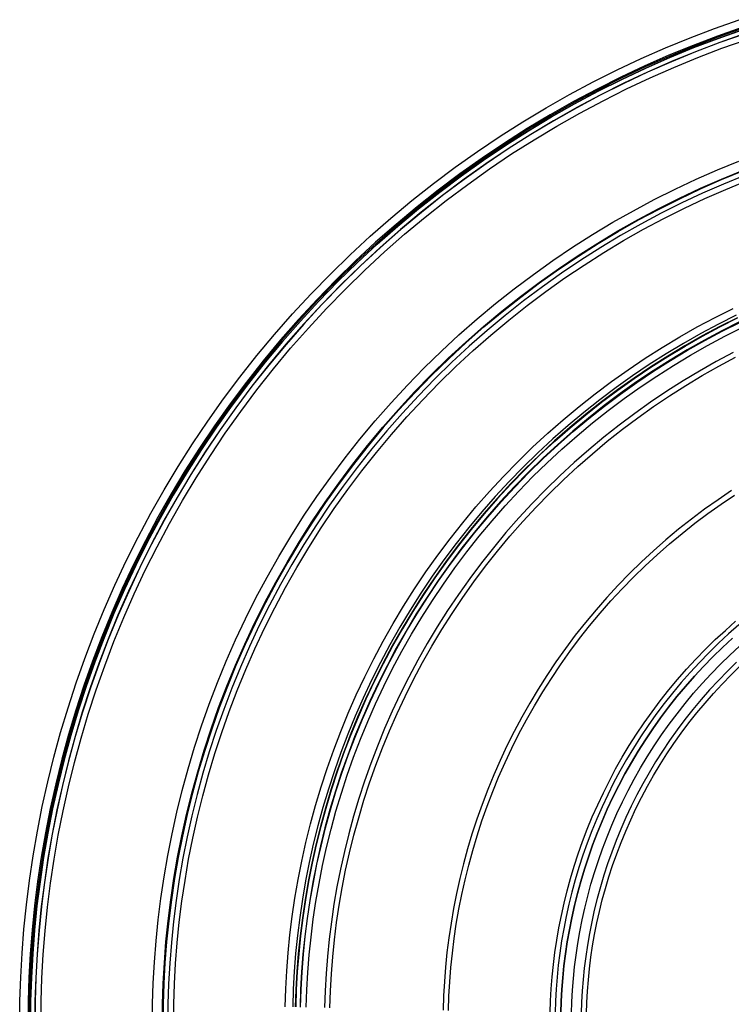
# Model space of a CAD drawing. Header units: millimetres. Extents: x 9981 to 10381, y 6395 to 6795.
# Tile 4 of 25: x 9981 to 10115, y 6599 to 6784. Entities that reach past the tile are written whole.
import ezdxf

# ---------------------------------------------------------------- set-up
doc = ezdxf.new("R2010")
doc.units = ezdxf.units.MM
doc.header["$MEASUREMENT"] = 0
for name, color, linetype in [('0 filanca', 1, 'Continuous'), ('0 filanca2', 6, 'Continuous'), ('0 riflettore', 140, 'Continuous')]:
    doc.layers.add(name, color=color, linetype=linetype)

msp = doc.modelspace()

# ---------------------------------------------------------------- linework, layer by layer
at = {"layer": '0 filanca', "lineweight": -3}
for points in [[(10116.87, 6782.87), (10112.27, 6781.24), (10107.68, 6779.49), (10103.11, 6777.61), (10098.56, 6775.61), (10094.05, 6773.49), (10089.58, 6771.25), (10085.14, 6768.88), (10080.75, 6766.4), (10076.41, 6763.79), (10072.13, 6761.07), (10067.9, 6758.23), (10063.74, 6755.28), (10059.65, 6752.21), (10055.64, 6749.04), (10051.7, 6745.75), (10047.84, 6742.37), (10044.07, 6738.88), (10040.39, 6735.29), (10036.81, 6731.61), (10033.32, 6727.84), (10029.93, 6723.99), (10026.65, 6720.05), (10023.48, 6716.03), (10020.41, 6711.94), (10017.46, 6707.78), (10014.62, 6703.56), (10011.89, 6699.28), (10009.29, 6694.94), (10006.8, 6690.55), (10004.44, 6686.11), (10002.19, 6681.64), (10000.07, 6677.12), (9998.08, 6672.58), (9996.2, 6668.01), (9994.45, 6663.42), (9992.82, 6658.81), (9991.31, 6654.19), (9989.93, 6649.57), (9988.66, 6644.94), (9987.52, 6640.31), (9986.49, 6635.68), (9985.58, 6631.07), (9984.78, 6626.47), (9984.1, 6621.89), (9983.53, 6617.33), (9983.07, 6612.79), (9982.71, 6608.28), (9982.46, 6603.81), (9982.31, 6599.36), (9982.27, 6594.96)], [(10116.95, 6782.66), (10112.34, 6781.03), (10107.76, 6779.28), (10103.19, 6777.41), (10098.66, 6775.41), (10094.15, 6773.29), (10089.68, 6771.05), (10085.25, 6768.69), (10080.86, 6766.21), (10076.53, 6763.6), (10072.25, 6760.88), (10068.03, 6758.05), (10063.88, 6755.1), (10059.79, 6752.03), (10055.78, 6748.86), (10051.84, 6745.58), (10047.99, 6742.2), (10044.23, 6738.72), (10040.55, 6735.13), (10036.97, 6731.46), (10033.49, 6727.69), (10030.1, 6723.84), (10026.83, 6719.91), (10023.65, 6715.9), (10020.59, 6711.81), (10017.64, 6707.66), (10014.8, 6703.44), (10012.08, 6699.16), (10009.48, 6694.82), (10007, 6690.44), (10004.64, 6686.01), (10002.4, 6681.54), (10000.28, 6677.03), (9998.28, 6672.49), (9996.41, 6667.93), (9994.66, 6663.34), (9993.03, 6658.74), (9991.53, 6654.13), (9990.14, 6649.51), (9988.88, 6644.88), (9987.73, 6640.26), (9986.71, 6635.64), (9985.8, 6631.03), (9985, 6626.44), (9984.32, 6621.86), (9983.75, 6617.3), (9983.29, 6612.77), (9982.94, 6608.27), (9982.69, 6603.8), (9982.54, 6599.36), (9982.49, 6594.96)], [(10117.02, 6782.43), (10112.43, 6780.8), (10107.85, 6779.06), (10103.29, 6777.19), (10098.76, 6775.19), (10094.25, 6773.08), (10089.79, 6770.84), (10085.36, 6768.48), (10080.98, 6766), (10076.66, 6763.4), (10072.38, 6760.68), (10068.17, 6757.85), (10064.02, 6754.9), (10059.94, 6751.84), (10055.93, 6748.68), (10052, 6745.4), (10048.15, 6742.02), (10044.39, 6738.54), (10040.72, 6734.97), (10037.14, 6731.29), (10033.67, 6727.53), (10030.29, 6723.69), (10027.01, 6719.76), (10023.84, 6715.75), (10020.78, 6711.67), (10017.84, 6707.52), (10015, 6703.31), (10012.29, 6699.03), (10009.69, 6694.7), (10007.21, 6690.32), (10004.85, 6685.9), (10002.61, 6681.43), (10000.49, 6676.93), (9998.5, 6672.4), (9996.63, 6667.84), (9994.88, 6663.26), (9993.26, 6658.66), (9991.75, 6654.06), (9990.37, 6649.44), (9989.11, 6644.82), (9987.97, 6640.2), (9986.94, 6635.59), (9986.03, 6630.99), (9985.24, 6626.4), (9984.56, 6621.83), (9983.99, 6617.28), (9983.53, 6612.75), (9983.18, 6608.25), (9982.93, 6603.78), (9982.78, 6599.35), (9982.73, 6594.96)], [(10117.02, 6782.43), (10112.43, 6780.8), (10107.85, 6779.06), (10103.29, 6777.19), (10098.76, 6775.19), (10094.25, 6773.08), (10089.79, 6770.84), (10085.36, 6768.48), (10080.98, 6766), (10076.66, 6763.4), (10072.38, 6760.68), (10068.17, 6757.85), (10064.02, 6754.9), (10059.94, 6751.84), (10055.93, 6748.68), (10052, 6745.4), (10048.15, 6742.02), (10044.39, 6738.54), (10040.72, 6734.97), (10037.14, 6731.29), (10033.67, 6727.53), (10030.29, 6723.69), (10027.01, 6719.76), (10023.84, 6715.75), (10020.78, 6711.67), (10017.84, 6707.52), (10015, 6703.31), (10012.29, 6699.03), (10009.69, 6694.7), (10007.21, 6690.32), (10004.85, 6685.9), (10002.61, 6681.43), (10000.49, 6676.93), (9998.5, 6672.4), (9996.63, 6667.84), (9994.88, 6663.26), (9993.26, 6658.66), (9991.75, 6654.06), (9990.37, 6649.44), (9989.11, 6644.82), (9987.97, 6640.2), (9986.94, 6635.59), (9986.03, 6630.99), (9985.24, 6626.4), (9984.56, 6621.83), (9983.99, 6617.28), (9983.53, 6612.75), (9983.18, 6608.25), (9982.93, 6603.78), (9982.78, 6599.35), (9982.73, 6594.96)], [(10117.29, 6781.65), (10112.71, 6780.03), (10108.15, 6778.29), (10103.61, 6776.43), (10099.1, 6774.44), (10094.61, 6772.33), (10090.17, 6770.11), (10085.76, 6767.76), (10081.4, 6765.29), (10077.09, 6762.7), (10072.83, 6759.99), (10068.64, 6757.17), (10064.5, 6754.24), (10060.44, 6751.19), (10056.45, 6748.04), (10052.54, 6744.77), (10048.71, 6741.41), (10044.96, 6737.94), (10041.3, 6734.38), (10037.74, 6730.73), (10034.28, 6726.98), (10030.91, 6723.15), (10027.65, 6719.24), (10024.5, 6715.25), (10021.45, 6711.18), (10018.51, 6707.05), (10015.69, 6702.85), (10012.99, 6698.6), (10010.4, 6694.29), (10007.93, 6689.93), (10005.58, 6685.52), (10003.35, 6681.07), (10001.25, 6676.59), (9999.26, 6672.08), (9997.4, 6667.54), (9995.66, 6662.98), (9994.04, 6658.4), (9992.54, 6653.81), (9991.16, 6649.21), (9989.91, 6644.61), (9988.77, 6640.01), (9987.75, 6635.42), (9986.84, 6630.84), (9986.05, 6626.27), (9985.38, 6621.71), (9984.81, 6617.18), (9984.35, 6612.68), (9984, 6608.2), (9983.75, 6603.75), (9983.6, 6599.33), (9983.55, 6594.96)], [(10117.3, 6781.61), (10112.72, 6780), (10108.16, 6778.26), (10103.62, 6776.39), (10099.11, 6774.41), (10094.63, 6772.3), (10090.18, 6770.07), (10085.78, 6767.72), (10081.42, 6765.26), (10077.11, 6762.67), (10072.85, 6759.96), (10068.66, 6757.14), (10064.53, 6754.21), (10060.46, 6751.16), (10056.47, 6748.01), (10052.56, 6744.75), (10048.73, 6741.38), (10044.99, 6737.92), (10041.33, 6734.36), (10037.77, 6730.7), (10034.3, 6726.96), (10030.94, 6723.13), (10027.68, 6719.21), (10024.52, 6715.22), (10021.48, 6711.16), (10018.55, 6707.03), (10015.72, 6702.83), (10013.02, 6698.58), (10010.43, 6694.27), (10007.96, 6689.91), (10005.61, 6685.5), (10003.39, 6681.06), (10001.28, 6676.58), (9999.29, 6672.06), (9997.43, 6667.52), (9995.69, 6662.96), (9994.07, 6658.39), (9992.58, 6653.8), (9991.2, 6649.2), (9989.94, 6644.6), (9988.81, 6640.01), (9987.79, 6635.41), (9986.88, 6630.83), (9986.09, 6626.26), (9985.41, 6621.71), (9984.85, 6617.18), (9984.39, 6612.67), (9984.03, 6608.19), (9983.79, 6603.75), (9983.64, 6599.33), (9983.59, 6594.96)], [(10007.61, 6594.96), (10007.66, 6598.8), (10007.79, 6602.68), (10008.01, 6606.58), (10008.31, 6610.51), (10008.72, 6614.47), (10009.22, 6618.45), (10009.81, 6622.45), (10010.5, 6626.46), (10011.3, 6630.48), (10012.19, 6634.52), (10013.19, 6638.55), (10014.3, 6642.59), (10015.51, 6646.63), (10016.82, 6650.66), (10018.24, 6654.68), (10019.77, 6658.68), (10021.4, 6662.67), (10023.15, 6666.63), (10025, 6670.56), (10026.95, 6674.47), (10029.02, 6678.34), (10031.19, 6682.17), (10033.46, 6685.95), (10035.83, 6689.69), (10038.31, 6693.37), (10040.89, 6697), (10043.56, 6700.57), (10046.33, 6704.07), (10049.19, 6707.51), (10052.15, 6710.87), (10055.19, 6714.16), (10058.32, 6717.37), (10061.53, 6720.5), (10064.82, 6723.54), (10068.18, 6726.49), (10071.62, 6729.36), (10075.12, 6732.13), (10078.69, 6734.8), (10082.31, 6737.38), (10086, 6739.85), (10089.74, 6742.23), (10093.52, 6744.5), (10097.35, 6746.67), (10101.22, 6748.73), (10105.12, 6750.69), (10109.06, 6752.54), (10113.02, 6754.28), (10117.01, 6755.92)], [(10117.05, 6755.81), (10113.07, 6754.18), (10109.11, 6752.44), (10105.17, 6750.59), (10101.27, 6748.63), (10097.4, 6746.57), (10093.58, 6744.4), (10089.8, 6742.13), (10086.06, 6739.76), (10082.38, 6737.28), (10078.75, 6734.71), (10075.19, 6732.04), (10071.69, 6729.27), (10068.25, 6726.41), (10064.89, 6723.45), (10061.61, 6720.41), (10058.4, 6717.29), (10055.27, 6714.08), (10052.23, 6710.79), (10049.28, 6707.43), (10046.42, 6704), (10043.65, 6700.5), (10040.98, 6696.93), (10038.4, 6693.31), (10035.93, 6689.63), (10033.56, 6685.89), (10031.28, 6682.11), (10029.12, 6678.28), (10027.06, 6674.42), (10025.1, 6670.51), (10023.25, 6666.58), (10021.51, 6662.62), (10019.88, 6658.64), (10018.35, 6654.64), (10016.93, 6650.62), (10015.61, 6646.59), (10014.41, 6642.56), (10013.3, 6638.52), (10012.31, 6634.49), (10011.41, 6630.46), (10010.62, 6626.44), (10009.92, 6622.43), (10009.33, 6618.43), (10008.83, 6614.46), (10008.43, 6610.5), (10008.12, 6606.57), (10007.9, 6602.67), (10007.77, 6598.8), (10007.73, 6594.96)], [(10117.38, 6754.98), (10113.42, 6753.35), (10109.48, 6751.62), (10105.56, 6749.78), (10101.68, 6747.83), (10097.84, 6745.78), (10094.03, 6743.63), (10090.27, 6741.37), (10086.55, 6739.01), (10082.89, 6736.55), (10079.28, 6733.98), (10075.74, 6731.33), (10072.25, 6728.57), (10068.84, 6725.72), (10065.49, 6722.79), (10062.22, 6719.76), (10059.03, 6716.65), (10055.92, 6713.46), (10052.9, 6710.19), (10049.96, 6706.85), (10047.12, 6703.43), (10044.36, 6699.95), (10041.7, 6696.4), (10039.14, 6692.8), (10036.68, 6689.13), (10034.32, 6685.42), (10032.06, 6681.66), (10029.9, 6677.85), (10027.85, 6674), (10025.91, 6670.12), (10024.07, 6666.21), (10022.34, 6662.27), (10020.71, 6658.31), (10019.19, 6654.33), (10017.78, 6650.33), (10016.47, 6646.33), (10015.27, 6642.31), (10014.17, 6638.3), (10013.18, 6634.28), (10012.29, 6630.28), (10011.5, 6626.27), (10010.81, 6622.29), (10010.22, 6618.31), (10009.72, 6614.36), (10009.32, 6610.42), (10009.01, 6606.51), (10008.8, 6602.63), (10008.67, 6598.78), (10008.63, 6594.96)], [(10115.84, 6728.61), (10112.49, 6726.93), (10109.17, 6725.16), (10105.89, 6723.3), (10102.64, 6721.35), (10099.43, 6719.31), (10096.27, 6717.18), (10093.16, 6714.97), (10090.1, 6712.67), (10087.09, 6710.3), (10084.14, 6707.84), (10081.25, 6705.3), (10078.43, 6702.69), (10075.68, 6700.01), (10072.99, 6697.26), (10070.38, 6694.43), (10067.85, 6691.55), (10065.39, 6688.6), (10063.01, 6685.59), (10060.72, 6682.53), (10058.51, 6679.42), (10056.38, 6676.25), (10054.34, 6673.05), (10052.39, 6669.8), (10050.53, 6666.51), (10048.76, 6663.19), (10047.08, 6659.84), (10045.49, 6656.47), (10044, 6653.06), (10042.59, 6649.64), (10041.28, 6646.21), (10040.06, 6642.76), (10038.94, 6639.3), (10037.9, 6635.84), (10036.95, 6632.37), (10036.09, 6628.91), (10035.33, 6625.45), (10034.64, 6621.99), (10034.05, 6618.55), (10033.54, 6615.12), (10033.11, 6611.7), (10032.76, 6608.31), (10032.5, 6604.93), (10032.31, 6601.58), (10032.2, 6598.26)], [(10116.06, 6728.16), (10112.72, 6726.49), (10109.41, 6724.72), (10106.14, 6722.87), (10102.9, 6720.93), (10099.7, 6718.89), (10096.55, 6716.77), (10093.45, 6714.57), (10090.4, 6712.28), (10087.4, 6709.91), (10084.46, 6707.46), (10081.58, 6704.94), (10078.77, 6702.34), (10076.03, 6699.66), (10073.35, 6696.92), (10070.75, 6694.1), (10068.22, 6691.23), (10065.77, 6688.29), (10063.4, 6685.29), (10061.12, 6682.24), (10058.91, 6679.14), (10056.79, 6675.98), (10054.76, 6672.79), (10052.82, 6669.55), (10050.96, 6666.28), (10049.2, 6662.97), (10047.53, 6659.63), (10045.94, 6656.26), (10044.45, 6652.87), (10043.05, 6649.46), (10041.75, 6646.04), (10040.53, 6642.6), (10039.41, 6639.15), (10038.37, 6635.7), (10037.43, 6632.25), (10036.57, 6628.79), (10035.81, 6625.34), (10035.13, 6621.9), (10034.54, 6618.47), (10034.03, 6615.05), (10033.6, 6611.65), (10033.26, 6608.26), (10032.99, 6604.9), (10032.8, 6601.56), (10032.69, 6598.24)], [(10116.09, 6728.1), (10112.75, 6726.42), (10109.45, 6724.66), (10106.17, 6722.81), (10102.94, 6720.86), (10099.74, 6718.83), (10096.59, 6716.72), (10093.49, 6714.51), (10090.44, 6712.23), (10087.44, 6709.86), (10084.51, 6707.41), (10081.63, 6704.88), (10078.82, 6702.28), (10076.08, 6699.61), (10073.4, 6696.87), (10070.8, 6694.05), (10068.28, 6691.18), (10065.83, 6688.24), (10063.46, 6685.25), (10061.17, 6682.2), (10058.97, 6679.1), (10056.85, 6675.95), (10054.82, 6672.75), (10052.88, 6669.51), (10051.03, 6666.24), (10049.26, 6662.93), (10047.59, 6659.6), (10046.01, 6656.23), (10044.52, 6652.84), (10043.12, 6649.44), (10041.81, 6646.01), (10040.6, 6642.58), (10039.48, 6639.13), (10038.44, 6635.68), (10037.5, 6632.23), (10036.64, 6628.78), (10035.88, 6625.33), (10035.2, 6621.89), (10034.61, 6618.46), (10034.1, 6615.04), (10033.67, 6611.64), (10033.33, 6608.26), (10033.06, 6604.89), (10032.88, 6601.56), (10032.77, 6598.24)], [(10116.09, 6728.1), (10112.75, 6726.42), (10109.45, 6724.66), (10106.17, 6722.81), (10102.94, 6720.86), (10099.74, 6718.83), (10096.59, 6716.72), (10093.49, 6714.51), (10090.44, 6712.23), (10087.44, 6709.86), (10084.51, 6707.41), (10081.63, 6704.88), (10078.82, 6702.28), (10076.08, 6699.61), (10073.4, 6696.87), (10070.8, 6694.05), (10068.28, 6691.18), (10065.83, 6688.24), (10063.46, 6685.25), (10061.17, 6682.2), (10058.97, 6679.1), (10056.85, 6675.95), (10054.82, 6672.75), (10052.88, 6669.51), (10051.03, 6666.24), (10049.26, 6662.93), (10047.59, 6659.6), (10046.01, 6656.23), (10044.52, 6652.84), (10043.12, 6649.44), (10041.81, 6646.01), (10040.6, 6642.58), (10039.48, 6639.13), (10038.44, 6635.68), (10037.5, 6632.23), (10036.64, 6628.78), (10035.88, 6625.33), (10035.2, 6621.89), (10034.61, 6618.46), (10034.1, 6615.04), (10033.67, 6611.64), (10033.33, 6608.26), (10033.06, 6604.89), (10032.88, 6601.56), (10032.77, 6598.24)], [(10116.45, 6727.37), (10113.13, 6725.7), (10109.84, 6723.95), (10106.58, 6722.1), (10103.36, 6720.17), (10100.19, 6718.15), (10097.05, 6716.05), (10093.97, 6713.86), (10090.94, 6711.58), (10087.96, 6709.23), (10085.04, 6706.79), (10082.18, 6704.28), (10079.38, 6701.69), (10076.65, 6699.03), (10073.99, 6696.31), (10071.41, 6693.51), (10068.89, 6690.65), (10066.46, 6687.73), (10064.1, 6684.75), (10061.83, 6681.72), (10059.64, 6678.63), (10057.53, 6675.5), (10055.51, 6672.32), (10053.58, 6669.1), (10051.74, 6665.85), (10049.99, 6662.56), (10048.32, 6659.24), (10046.75, 6655.89), (10045.27, 6652.53), (10043.88, 6649.14), (10042.58, 6645.73), (10041.37, 6642.32), (10040.25, 6638.89), (10039.22, 6635.46), (10038.29, 6632.02), (10037.44, 6628.59), (10036.67, 6625.16), (10036, 6621.74), (10035.41, 6618.33), (10034.9, 6614.93), (10034.48, 6611.55), (10034.14, 6608.18), (10033.87, 6604.84), (10033.69, 6601.52), (10033.58, 6598.23)], [(10033.68, 6598.22), (10033.79, 6601.52), (10033.98, 6604.83), (10034.24, 6608.17), (10034.58, 6611.54), (10035, 6614.92), (10035.51, 6618.31), (10036.1, 6621.72), (10036.77, 6625.14), (10037.54, 6628.57), (10038.38, 6632), (10039.32, 6635.43), (10040.35, 6638.86), (10041.47, 6642.28), (10042.67, 6645.7), (10043.97, 6649.1), (10045.36, 6652.49), (10046.84, 6655.85), (10048.41, 6659.2), (10050.08, 6662.51), (10051.83, 6665.8), (10053.67, 6669.05), (10055.6, 6672.27), (10057.62, 6675.44), (10059.72, 6678.57), (10061.91, 6681.66), (10064.19, 6684.69), (10066.54, 6687.67), (10068.97, 6690.58), (10071.48, 6693.44), (10074.07, 6696.24), (10076.72, 6698.96), (10079.45, 6701.62), (10082.24, 6704.21), (10085.1, 6706.72), (10088.02, 6709.15), (10091, 6711.5), (10094.03, 6713.77), (10097.11, 6715.96), (10100.24, 6718.07), (10103.42, 6720.09), (10106.63, 6722.02), (10109.89, 6723.86), (10113.17, 6725.61), (10116.49, 6727.27)], [(10115.25, 6721.59), (10112.07, 6719.89), (10108.91, 6718.1), (10105.8, 6716.23), (10102.72, 6714.28), (10099.69, 6712.24), (10096.7, 6710.12), (10093.76, 6707.91), (10090.88, 6705.63), (10088.05, 6703.27), (10085.28, 6700.84), (10082.57, 6698.34), (10079.93, 6695.76), (10077.35, 6693.12), (10074.85, 6690.41), (10072.41, 6687.64), (10070.06, 6684.81), (10067.77, 6681.93), (10065.57, 6678.99), (10063.45, 6676), (10061.41, 6672.97), (10059.45, 6669.89), (10057.58, 6666.77), (10055.8, 6663.62), (10054.1, 6660.43), (10052.49, 6657.22), (10050.96, 6653.98), (10049.53, 6650.71), (10048.18, 6647.43), (10046.92, 6644.13), (10045.75, 6640.83), (10044.67, 6637.51), (10043.68, 6634.18), (10042.77, 6630.86), (10041.94, 6627.53), (10041.21, 6624.21), (10040.55, 6620.9), (10039.98, 6617.59), (10039.49, 6614.3), (10039.08, 6611.03), (10038.75, 6607.77), (10038.49, 6604.53), (10038.31, 6601.31), (10038.21, 6598.12)], [(10039.21, 6598.1), (10039.31, 6601.27), (10039.49, 6604.46), (10039.74, 6607.68), (10040.07, 6610.91), (10040.48, 6614.17), (10040.97, 6617.44), (10041.54, 6620.72), (10042.18, 6624.01), (10042.92, 6627.3), (10043.73, 6630.61), (10044.64, 6633.91), (10045.62, 6637.21), (10046.7, 6640.5), (10047.86, 6643.79), (10049.11, 6647.06), (10050.45, 6650.32), (10051.87, 6653.56), (10053.39, 6656.78), (10054.99, 6659.97), (10056.67, 6663.14), (10058.45, 6666.27), (10060.3, 6669.36), (10062.25, 6672.42), (10064.27, 6675.43), (10066.38, 6678.4), (10068.57, 6681.32), (10070.83, 6684.18), (10073.17, 6686.99), (10075.59, 6689.74), (10078.08, 6692.43), (10080.63, 6695.05), (10083.26, 6697.61), (10085.95, 6700.1), (10088.7, 6702.51), (10091.51, 6704.86), (10094.37, 6707.12), (10097.29, 6709.31), (10100.25, 6711.42), (10103.27, 6713.44), (10106.32, 6715.38), (10109.42, 6717.24), (10112.55, 6719.01), (10115.71, 6720.7)], [(10114.95, 6695.57), (10112.39, 6693.85), (10109.87, 6692.06), (10107.4, 6690.2), (10104.96, 6688.28), (10102.58, 6686.29), (10100.24, 6684.24), (10097.96, 6682.13), (10095.73, 6679.96), (10093.56, 6677.73), (10091.45, 6675.45), (10089.39, 6673.11), (10087.41, 6670.72), (10085.48, 6668.29), (10083.63, 6665.81), (10081.84, 6663.29), (10080.12, 6660.74), (10078.47, 6658.14), (10076.89, 6655.51), (10075.38, 6652.85), (10073.95, 6650.17), (10072.59, 6647.46), (10071.31, 6644.72), (10070.1, 6641.97), (10068.96, 6639.21), (10067.9, 6636.43), (10066.91, 6633.63), (10066, 6630.84), (10065.16, 6628.03), (10064.4, 6625.23), (10063.7, 6622.43), (10063.08, 6619.63), (10062.53, 6616.83), (10062.05, 6614.05), (10061.63, 6611.27), (10061.29, 6608.51), (10061.01, 6605.76), (10060.79, 6603.03), (10060.64, 6600.32), (10060.55, 6597.63)], [(10061.57, 6597.6), (10061.66, 6600.27), (10061.81, 6602.96), (10062.02, 6605.67), (10062.3, 6608.39), (10062.64, 6611.13), (10063.05, 6613.88), (10063.53, 6616.65), (10064.07, 6619.42), (10064.69, 6622.19), (10065.38, 6624.97), (10066.14, 6627.75), (10066.97, 6630.53), (10067.88, 6633.31), (10068.85, 6636.07), (10069.91, 6638.83), (10071.03, 6641.58), (10072.23, 6644.3), (10073.51, 6647.01), (10074.85, 6649.7), (10076.27, 6652.37), (10077.77, 6655), (10079.33, 6657.61), (10080.97, 6660.18), (10082.67, 6662.72), (10084.45, 6665.22), (10086.29, 6667.67), (10088.19, 6670.08), (10090.17, 6672.45), (10092.2, 6674.77), (10094.29, 6677.03), (10096.45, 6679.24), (10098.66, 6681.39), (10100.92, 6683.49), (10103.24, 6685.52), (10105.6, 6687.49), (10108.02, 6689.4), (10110.47, 6691.24), (10112.97, 6693.02), (10115.51, 6694.72)], [(10116.31, 6670.24), (10114.39, 6668.55), (10112.5, 6666.81), (10110.67, 6665.02), (10108.88, 6663.18), (10107.13, 6661.3), (10105.44, 6659.38), (10103.81, 6657.41), (10102.22, 6655.41), (10100.69, 6653.36), (10099.21, 6651.29), (10097.8, 6649.18), (10096.44, 6647.04), (10095.14, 6644.87), (10093.9, 6642.68), (10092.71, 6640.47), (10091.59, 6638.23), (10090.54, 6635.98), (10089.54, 6633.71), (10088.6, 6631.43), (10087.73, 6629.14), (10086.91, 6626.84), (10086.16, 6624.53), (10085.47, 6622.22), (10084.84, 6619.91), (10084.27, 6617.6), (10083.75, 6615.29), (10083.3, 6612.99), (10082.9, 6610.69), (10082.56, 6608.4), (10082.28, 6606.13), (10082.05, 6603.86), (10081.87, 6601.61), (10081.74, 6599.38), (10081.67, 6597.16)], [(10082.75, 6597.13), (10082.83, 6599.33), (10082.95, 6601.54), (10083.13, 6603.76), (10083.35, 6606), (10083.64, 6608.26), (10083.97, 6610.52), (10084.37, 6612.79), (10084.81, 6615.07), (10085.32, 6617.35), (10085.89, 6619.64), (10086.51, 6621.92), (10087.2, 6624.21), (10087.94, 6626.49), (10088.74, 6628.76), (10089.61, 6631.03), (10090.54, 6633.29), (10091.52, 6635.53), (10092.57, 6637.76), (10093.68, 6639.97), (10094.84, 6642.16), (10096.07, 6644.33), (10097.36, 6646.47), (10098.7, 6648.58), (10100.11, 6650.67), (10101.56, 6652.72), (10103.08, 6654.74), (10104.65, 6656.73), (10106.27, 6658.67), (10107.94, 6660.58), (10109.66, 6662.44), (10111.43, 6664.25), (10113.25, 6666.02), (10115.11, 6667.75)], [(10115.11, 6667.75), (10113.25, 6666.02), (10111.43, 6664.25), (10109.66, 6662.44), (10107.94, 6660.58), (10106.27, 6658.67), (10104.65, 6656.73), (10103.08, 6654.74), (10101.56, 6652.72), (10100.11, 6650.67), (10098.7, 6648.58), (10097.36, 6646.47), (10096.07, 6644.33), (10094.84, 6642.16), (10093.68, 6639.97), (10092.57, 6637.76), (10091.52, 6635.53), (10090.54, 6633.29), (10089.61, 6631.03), (10088.74, 6628.76), (10087.94, 6626.49), (10087.2, 6624.21), (10086.51, 6621.92), (10085.89, 6619.64), (10085.32, 6617.35), (10084.81, 6615.07), (10084.37, 6612.79), (10083.97, 6610.52), (10083.64, 6608.26), (10083.35, 6606), (10083.13, 6603.76), (10082.95, 6601.54), (10082.83, 6599.33), (10082.75, 6597.13)], [(10115.9, 6663.24), (10114.15, 6661.54), (10112.45, 6659.79), (10110.8, 6658), (10109.19, 6656.17), (10107.63, 6654.3), (10106.12, 6652.4), (10104.67, 6650.46), (10103.27, 6648.48), (10101.92, 6646.48), (10100.63, 6644.45), (10099.39, 6642.39), (10098.21, 6640.31), (10097.09, 6638.2), (10096.03, 6636.08), (10095.02, 6633.94), (10094.07, 6631.78), (10093.18, 6629.62), (10092.35, 6627.44), (10091.58, 6625.25), (10090.87, 6623.06), (10090.21, 6620.87), (10089.61, 6618.67), (10089.06, 6616.47), (10088.58, 6614.28), (10088.15, 6612.09), (10087.77, 6609.91), (10087.44, 6607.73), (10087.17, 6605.57), (10086.95, 6603.42), (10086.79, 6601.28), (10086.67, 6599.16), (10086.6, 6597.05)], [(10087.59, 6597.03), (10087.66, 6599.11), (10087.78, 6601.21), (10087.94, 6603.33), (10088.16, 6605.46), (10088.43, 6607.6), (10088.75, 6609.75), (10089.12, 6611.91), (10089.55, 6614.08), (10090.03, 6616.25), (10090.57, 6618.42), (10091.16, 6620.59), (10091.81, 6622.76), (10092.52, 6624.93), (10093.29, 6627.1), (10094.11, 6629.25), (10094.99, 6631.4), (10095.93, 6633.53), (10096.92, 6635.65), (10097.97, 6637.75), (10099.08, 6639.83), (10100.25, 6641.89), (10101.47, 6643.93), (10102.75, 6645.94), (10104.09, 6647.92), (10105.47, 6649.87), (10106.91, 6651.79), (10108.4, 6653.68), (10109.94, 6655.53), (10111.53, 6657.34), (10113.17, 6659.11), (10114.85, 6660.83), (10116.58, 6662.52)]]:
    msp.add_lwpolyline(points, dxfattribs=at)
at = {"layer": '0 filanca2', "lineweight": -3}
for points in [[(9980.73, 6594.96), (9980.78, 6599.4), (9980.93, 6603.87), (9981.18, 6608.39), (9981.54, 6612.93), (9982, 6617.5), (9982.58, 6622.1), (9983.27, 6626.72), (9984.07, 6631.35), (9984.99, 6636), (9986.02, 6640.66), (9987.17, 6645.32), (9988.45, 6649.99), (9989.85, 6654.65), (9991.36, 6659.31), (9993.01, 6663.95), (9994.77, 6668.58), (9996.66, 6673.18), (9998.67, 6677.76), (10000.81, 6682.31), (10003.07, 6686.82), (10005.46, 6691.29), (10007.96, 6695.71), (10010.59, 6700.08), (10013.33, 6704.4), (10016.19, 6708.66), (10019.17, 6712.85), (10022.26, 6716.97), (10025.46, 6721.02), (10028.77, 6724.99), (10032.18, 6728.87), (10035.69, 6732.67), (10039.31, 6736.38), (10043.02, 6739.99), (10046.81, 6743.51), (10050.7, 6746.92), (10054.67, 6750.23), (10058.72, 6753.43), (10062.84, 6756.52), (10067.03, 6759.5), (10071.29, 6762.36), (10075.6, 6765.1), (10079.98, 6767.73), (10084.4, 6770.23), (10088.87, 6772.61), (10093.38, 6774.88), (10097.93, 6777.01), (10102.51, 6779.03), (10107.11, 6780.92), (10111.74, 6782.68), (10116.38, 6784.32)], [(9982.73, 6594.96), (9982.78, 6599.35), (9982.93, 6603.78), (9983.18, 6608.25), (9983.53, 6612.75), (9983.99, 6617.28), (9984.56, 6621.83), (9985.24, 6626.4), (9986.03, 6630.99), (9986.94, 6635.59), (9987.97, 6640.2), (9989.11, 6644.82), (9990.37, 6649.44), (9991.75, 6654.06), (9993.26, 6658.66), (9994.88, 6663.26), (9996.63, 6667.84), (9998.5, 6672.4), (10000.49, 6676.93), (10002.61, 6681.43), (10004.85, 6685.9), (10007.21, 6690.32), (10009.69, 6694.7), (10012.29, 6699.03), (10015, 6703.31), (10017.84, 6707.52), (10020.78, 6711.67), (10023.84, 6715.75), (10027.01, 6719.76), (10030.29, 6723.69), (10033.67, 6727.53), (10037.14, 6731.29), (10040.72, 6734.97), (10044.39, 6738.54), (10048.15, 6742.02), (10052, 6745.4), (10055.93, 6748.68), (10059.94, 6751.84), (10064.02, 6754.9), (10068.17, 6757.85), (10072.38, 6760.68), (10076.66, 6763.4), (10080.98, 6766), (10085.36, 6768.48), (10089.79, 6770.84), (10094.25, 6773.08), (10098.76, 6775.19), (10103.29, 6777.19), (10107.85, 6779.06), (10112.43, 6780.8), (10117.02, 6782.43)], [(9982.73, 6594.96), (9982.78, 6599.35), (9982.93, 6603.78), (9983.18, 6608.25), (9983.53, 6612.75), (9983.99, 6617.28), (9984.56, 6621.83), (9985.24, 6626.4), (9986.03, 6630.99), (9986.94, 6635.59), (9987.97, 6640.2), (9989.11, 6644.82), (9990.37, 6649.44), (9991.75, 6654.06), (9993.26, 6658.66), (9994.88, 6663.26), (9996.63, 6667.84), (9998.5, 6672.4), (10000.49, 6676.93), (10002.61, 6681.43), (10004.85, 6685.9), (10007.21, 6690.32), (10009.69, 6694.7), (10012.29, 6699.03), (10015, 6703.31), (10017.84, 6707.52), (10020.78, 6711.67), (10023.84, 6715.75), (10027.01, 6719.76), (10030.29, 6723.69), (10033.67, 6727.53), (10037.14, 6731.29), (10040.72, 6734.97), (10044.39, 6738.54), (10048.15, 6742.02), (10052, 6745.4), (10055.93, 6748.68), (10059.94, 6751.84), (10064.02, 6754.9), (10068.17, 6757.85), (10072.38, 6760.68), (10076.66, 6763.4), (10080.98, 6766), (10085.36, 6768.48), (10089.79, 6770.84), (10094.25, 6773.08), (10098.76, 6775.19), (10103.29, 6777.19), (10107.85, 6779.06), (10112.43, 6780.8), (10117.02, 6782.43)], [(9984.73, 6594.96), (9984.78, 6599.31), (9984.92, 6603.7), (9985.17, 6608.12), (9985.52, 6612.57), (9985.98, 6617.05), (9986.54, 6621.55), (9987.22, 6626.08), (9988, 6630.62), (9988.9, 6635.18), (9989.91, 6639.75), (9991.05, 6644.32), (9992.29, 6648.89), (9993.66, 6653.46), (9995.15, 6658.02), (9996.76, 6662.57), (9998.49, 6667.1), (10000.34, 6671.62), (10002.32, 6676.1), (10004.41, 6680.56), (10006.63, 6684.98), (10008.96, 6689.36), (10011.42, 6693.7), (10013.99, 6697.98), (10016.68, 6702.21), (10019.48, 6706.38), (10022.4, 6710.49), (10025.43, 6714.53), (10028.56, 6718.5), (10031.81, 6722.39), (10035.15, 6726.19), (10038.6, 6729.92), (10042.14, 6733.55), (10045.77, 6737.09), (10049.49, 6740.54), (10053.3, 6743.88), (10057.19, 6747.12), (10061.16, 6750.26), (10065.2, 6753.29), (10069.3, 6756.2), (10073.48, 6759.01), (10077.71, 6761.7), (10081.99, 6764.27), (10086.33, 6766.73), (10090.71, 6769.06), (10095.13, 6771.28), (10099.58, 6773.37), (10104.07, 6775.34), (10108.58, 6777.2), (10113.12, 6778.93), (10117.67, 6780.54)], [(10005.73, 6594.96), (10005.77, 6598.84), (10005.9, 6602.76), (10006.12, 6606.71), (10006.44, 6610.68), (10006.84, 6614.68), (10007.35, 6618.7), (10007.95, 6622.75), (10008.65, 6626.8), (10009.45, 6630.87), (10010.36, 6634.95), (10011.37, 6639.03), (10012.48, 6643.11), (10013.71, 6647.19), (10015.03, 6651.26), (10016.47, 6655.33), (10018.02, 6659.37), (10019.67, 6663.4), (10021.43, 6667.41), (10023.3, 6671.39), (10025.28, 6675.33), (10027.36, 6679.25), (10029.56, 6683.12), (10031.85, 6686.94), (10034.25, 6690.72), (10036.76, 6694.44), (10039.36, 6698.11), (10042.07, 6701.72), (10044.87, 6705.26), (10047.76, 6708.73), (10050.75, 6712.13), (10053.82, 6715.46), (10056.99, 6718.7), (10060.23, 6721.86), (10063.55, 6724.94), (10066.95, 6727.93), (10070.43, 6730.82), (10073.97, 6733.62), (10077.58, 6736.32), (10081.24, 6738.93), (10084.97, 6741.43), (10088.74, 6743.83), (10092.57, 6746.13), (10096.44, 6748.32), (10100.35, 6750.41), (10104.3, 6752.39), (10108.28, 6754.26), (10112.28, 6756.02), (10116.31, 6757.67)], [(10007.73, 6594.96), (10007.77, 6598.8), (10007.9, 6602.67), (10008.12, 6606.57), (10008.43, 6610.5), (10008.83, 6614.46), (10009.33, 6618.43), (10009.92, 6622.43), (10010.62, 6626.44), (10011.41, 6630.46), (10012.31, 6634.49), (10013.3, 6638.52), (10014.41, 6642.56), (10015.61, 6646.59), (10016.93, 6650.62), (10018.35, 6654.64), (10019.88, 6658.64), (10021.51, 6662.62), (10023.25, 6666.58), (10025.1, 6670.51), (10027.06, 6674.42), (10029.12, 6678.28), (10031.28, 6682.11), (10033.56, 6685.89), (10035.93, 6689.63), (10038.4, 6693.31), (10040.98, 6696.93), (10043.65, 6700.5), (10046.42, 6704), (10049.28, 6707.43), (10052.23, 6710.79), (10055.27, 6714.08), (10058.4, 6717.29), (10061.61, 6720.41), (10064.89, 6723.45), (10068.25, 6726.41), (10071.69, 6729.27), (10075.19, 6732.04), (10078.75, 6734.71), (10082.38, 6737.28), (10086.06, 6739.76), (10089.8, 6742.13), (10093.58, 6744.4), (10097.4, 6746.57), (10101.27, 6748.63), (10105.17, 6750.59), (10109.11, 6752.44), (10113.07, 6754.18), (10117.05, 6755.81)], [(10007.73, 6594.96), (10007.77, 6598.8), (10007.9, 6602.67), (10008.12, 6606.57), (10008.43, 6610.5), (10008.83, 6614.46), (10009.33, 6618.43), (10009.92, 6622.43), (10010.62, 6626.44), (10011.41, 6630.46), (10012.31, 6634.49), (10013.3, 6638.52), (10014.41, 6642.56), (10015.61, 6646.59), (10016.93, 6650.62), (10018.35, 6654.64), (10019.88, 6658.64), (10021.51, 6662.62), (10023.25, 6666.58), (10025.1, 6670.51), (10027.06, 6674.42), (10029.12, 6678.28), (10031.28, 6682.11), (10033.56, 6685.89), (10035.93, 6689.63), (10038.4, 6693.31), (10040.98, 6696.93), (10043.65, 6700.5), (10046.42, 6704), (10049.28, 6707.43), (10052.23, 6710.79), (10055.27, 6714.08), (10058.4, 6717.29), (10061.61, 6720.41), (10064.89, 6723.45), (10068.25, 6726.41), (10071.69, 6729.27), (10075.19, 6732.04), (10078.75, 6734.71), (10082.38, 6737.28), (10086.06, 6739.76), (10089.8, 6742.13), (10093.58, 6744.4), (10097.4, 6746.57), (10101.27, 6748.63), (10105.17, 6750.59), (10109.11, 6752.44), (10113.07, 6754.18), (10117.05, 6755.81)], [(10009.73, 6594.96), (10009.77, 6598.75), (10009.9, 6602.58), (10010.11, 6606.44), (10010.42, 6610.32), (10010.82, 6614.23), (10011.31, 6618.16), (10011.9, 6622.11), (10012.58, 6626.07), (10013.37, 6630.05), (10014.25, 6634.03), (10015.24, 6638.02), (10016.33, 6642.01), (10017.52, 6646), (10018.82, 6649.98), (10020.23, 6653.95), (10021.74, 6657.9), (10023.35, 6661.84), (10025.07, 6665.75), (10026.9, 6669.64), (10028.83, 6673.5), (10030.87, 6677.32), (10033.01, 6681.1), (10035.26, 6684.84), (10037.6, 6688.53), (10040.05, 6692.17), (10042.59, 6695.75), (10045.24, 6699.28), (10047.97, 6702.74), (10050.8, 6706.13), (10053.72, 6709.45), (10056.72, 6712.7), (10059.81, 6715.87), (10062.98, 6718.96), (10066.23, 6721.97), (10069.55, 6724.89), (10072.95, 6727.71), (10076.41, 6730.45), (10079.93, 6733.09), (10083.52, 6735.64), (10087.16, 6738.08), (10090.85, 6740.43), (10094.59, 6742.68), (10098.37, 6744.82), (10102.19, 6746.85), (10106.05, 6748.79), (10109.93, 6750.61), (10113.85, 6752.34), (10117.78, 6753.95)], [(10030.77, 6598.29), (10030.88, 6601.65), (10031.07, 6605.03), (10031.34, 6608.44), (10031.68, 6611.86), (10032.12, 6615.31), (10032.63, 6618.78), (10033.23, 6622.25), (10033.92, 6625.74), (10034.7, 6629.23), (10035.56, 6632.73), (10036.52, 6636.23), (10037.57, 6639.73), (10038.71, 6643.22), (10039.94, 6646.7), (10041.26, 6650.17), (10042.68, 6653.63), (10044.19, 6657.06), (10045.79, 6660.47), (10047.49, 6663.85), (10049.27, 6667.2), (10051.15, 6670.52), (10053.12, 6673.8), (10055.18, 6677.04), (10057.33, 6680.23), (10059.56, 6683.38), (10061.88, 6686.47), (10064.28, 6689.5), (10066.76, 6692.48), (10069.32, 6695.39), (10071.95, 6698.24), (10074.66, 6701.02), (10077.44, 6703.73), (10080.29, 6706.37), (10083.21, 6708.93), (10086.18, 6711.41), (10089.22, 6713.81), (10092.31, 6716.13), (10095.46, 6718.36), (10098.65, 6720.51), (10101.89, 6722.57), (10105.17, 6724.53), (10108.48, 6726.41), (10111.83, 6728.2), (10115.22, 6729.9)], [(10032.77, 6598.24), (10032.88, 6601.56), (10033.06, 6604.89), (10033.33, 6608.26), (10033.67, 6611.64), (10034.1, 6615.04), (10034.61, 6618.46), (10035.2, 6621.89), (10035.88, 6625.33), (10036.64, 6628.78), (10037.5, 6632.23), (10038.44, 6635.68), (10039.48, 6639.13), (10040.6, 6642.58), (10041.81, 6646.01), (10043.12, 6649.44), (10044.52, 6652.84), (10046.01, 6656.23), (10047.59, 6659.6), (10049.26, 6662.93), (10051.03, 6666.24), (10052.88, 6669.51), (10054.82, 6672.75), (10056.85, 6675.95), (10058.97, 6679.1), (10061.17, 6682.2), (10063.46, 6685.25), (10065.83, 6688.24), (10068.28, 6691.18), (10070.8, 6694.05), (10073.4, 6696.87), (10076.08, 6699.61), (10078.82, 6702.28), (10081.63, 6704.88), (10084.51, 6707.41), (10087.44, 6709.86), (10090.44, 6712.23), (10093.49, 6714.51), (10096.59, 6716.72), (10099.74, 6718.83), (10102.94, 6720.86), (10106.17, 6722.81), (10109.45, 6724.66), (10112.75, 6726.42), (10116.09, 6728.1)], [(10032.77, 6598.24), (10032.88, 6601.56), (10033.06, 6604.89), (10033.33, 6608.26), (10033.67, 6611.64), (10034.1, 6615.04), (10034.61, 6618.46), (10035.2, 6621.89), (10035.88, 6625.33), (10036.64, 6628.78), (10037.5, 6632.23), (10038.44, 6635.68), (10039.48, 6639.13), (10040.6, 6642.58), (10041.81, 6646.01), (10043.12, 6649.44), (10044.52, 6652.84), (10046.01, 6656.23), (10047.59, 6659.6), (10049.26, 6662.93), (10051.03, 6666.24), (10052.88, 6669.51), (10054.82, 6672.75), (10056.85, 6675.95), (10058.97, 6679.1), (10061.17, 6682.2), (10063.46, 6685.25), (10065.83, 6688.24), (10068.28, 6691.18), (10070.8, 6694.05), (10073.4, 6696.87), (10076.08, 6699.61), (10078.82, 6702.28), (10081.63, 6704.88), (10084.51, 6707.41), (10087.44, 6709.86), (10090.44, 6712.23), (10093.49, 6714.51), (10096.59, 6716.72), (10099.74, 6718.83), (10102.94, 6720.86), (10106.17, 6722.81), (10109.45, 6724.66), (10112.75, 6726.42), (10116.09, 6728.1)], [(10034.77, 6598.2), (10034.87, 6601.47), (10035.06, 6604.76), (10035.32, 6608.08), (10035.66, 6611.41), (10036.08, 6614.77), (10036.58, 6618.14), (10037.17, 6621.52), (10037.84, 6624.92), (10038.59, 6628.32), (10039.43, 6631.73), (10040.36, 6635.13), (10041.38, 6638.54), (10042.49, 6641.93), (10043.69, 6645.32), (10044.98, 6648.7), (10046.36, 6652.06), (10047.83, 6655.4), (10049.39, 6658.72), (10051.04, 6662.02), (10052.78, 6665.28), (10054.61, 6668.51), (10056.52, 6671.7), (10058.53, 6674.85), (10060.62, 6677.96), (10062.79, 6681.02), (10065.05, 6684.03), (10067.38, 6686.98), (10069.8, 6689.88), (10072.29, 6692.72), (10074.85, 6695.49), (10077.49, 6698.2), (10080.2, 6700.83), (10082.97, 6703.4), (10085.81, 6705.89), (10088.71, 6708.31), (10091.66, 6710.64), (10094.67, 6712.9), (10097.73, 6715.07), (10100.84, 6717.16), (10103.99, 6719.16), (10107.18, 6721.08), (10110.41, 6722.91), (10113.67, 6724.65), (10116.96, 6726.3)], [(10080.75, 6597.18), (10080.83, 6599.42), (10080.95, 6601.67), (10081.13, 6603.94), (10081.37, 6606.23), (10081.65, 6608.53), (10082, 6610.84), (10082.4, 6613.15), (10082.86, 6615.48), (10083.37, 6617.81), (10083.95, 6620.14), (10084.59, 6622.47), (10085.29, 6624.81), (10086.05, 6627.13), (10086.87, 6629.45), (10087.75, 6631.77), (10088.69, 6634.07), (10089.7, 6636.36), (10090.77, 6638.63), (10091.9, 6640.89), (10093.09, 6643.12), (10094.34, 6645.33), (10095.66, 6647.52), (10097.03, 6649.68), (10098.46, 6651.81), (10099.95, 6653.9), (10101.49, 6655.96), (10103.09, 6657.99), (10104.75, 6659.97), (10106.45, 6661.92), (10108.21, 6663.81), (10110.02, 6665.67), (10111.87, 6667.48), (10113.77, 6669.23), (10115.71, 6670.94)], [(10082.75, 6597.13), (10082.83, 6599.33), (10082.95, 6601.54), (10083.13, 6603.76), (10083.35, 6606), (10083.64, 6608.26), (10083.97, 6610.52), (10084.37, 6612.79), (10084.81, 6615.07), (10085.32, 6617.35), (10085.89, 6619.64), (10086.51, 6621.92), (10087.2, 6624.21), (10087.94, 6626.49), (10088.74, 6628.76), (10089.61, 6631.03), (10090.54, 6633.29), (10091.52, 6635.53), (10092.57, 6637.76), (10093.68, 6639.97), (10094.84, 6642.16), (10096.07, 6644.33), (10097.36, 6646.47), (10098.7, 6648.58), (10100.11, 6650.67), (10101.56, 6652.72), (10103.08, 6654.74), (10104.65, 6656.73), (10106.27, 6658.67), (10107.94, 6660.58), (10109.66, 6662.44), (10111.43, 6664.25), (10113.25, 6666.02), (10115.11, 6667.75)], [(10082.75, 6597.13), (10082.83, 6599.33), (10082.95, 6601.54), (10083.13, 6603.76), (10083.35, 6606), (10083.64, 6608.26), (10083.97, 6610.52), (10084.37, 6612.79), (10084.81, 6615.07), (10085.32, 6617.35), (10085.89, 6619.64), (10086.51, 6621.92), (10087.2, 6624.21), (10087.94, 6626.49), (10088.74, 6628.76), (10089.61, 6631.03), (10090.54, 6633.29), (10091.52, 6635.53), (10092.57, 6637.76), (10093.68, 6639.97), (10094.84, 6642.16), (10096.07, 6644.33), (10097.36, 6646.47), (10098.7, 6648.58), (10100.11, 6650.67), (10101.56, 6652.72), (10103.08, 6654.74), (10104.65, 6656.73), (10106.27, 6658.67), (10107.94, 6660.58), (10109.66, 6662.44), (10111.43, 6664.25), (10113.25, 6666.02), (10115.11, 6667.75)], [(10084.75, 6597.09), (10084.82, 6599.24), (10084.95, 6601.4), (10085.12, 6603.58), (10085.34, 6605.78), (10085.62, 6607.98), (10085.95, 6610.2), (10086.33, 6612.43), (10086.77, 6614.66), (10087.27, 6616.89), (10087.82, 6619.13), (10088.43, 6621.37), (10089.1, 6623.61), (10089.83, 6625.85), (10090.62, 6628.07), (10091.47, 6630.3), (10092.38, 6632.51), (10093.34, 6634.7), (10094.37, 6636.89), (10095.45, 6639.05), (10096.6, 6641.2), (10097.8, 6643.32), (10099.06, 6645.42), (10100.38, 6647.49), (10101.75, 6649.53), (10103.18, 6651.55), (10104.66, 6653.52), (10106.2, 6655.47), (10107.79, 6657.37), (10109.43, 6659.24), (10111.11, 6661.06), (10112.85, 6662.84), (10114.63, 6664.57), (10116.45, 6666.26)]]:
    msp.add_lwpolyline(points, dxfattribs=at)
at = {"layer": '0 riflettore', "lineweight": -3}
msp.add_lwpolyline([(10084.75, 6597.09), (10084.82, 6599.24), (10084.95, 6601.4), (10085.12, 6603.58), (10085.34, 6605.78), (10085.62, 6607.98), (10085.95, 6610.2), (10086.33, 6612.43), (10086.77, 6614.66), (10087.27, 6616.89), (10087.82, 6619.13), (10088.43, 6621.37), (10089.1, 6623.61), (10089.83, 6625.85), (10090.62, 6628.07), (10091.47, 6630.3), (10092.38, 6632.51), (10093.34, 6634.7), (10094.37, 6636.89), (10095.45, 6639.05), (10096.6, 6641.2), (10097.8, 6643.32), (10099.06, 6645.42), (10100.38, 6647.49), (10101.75, 6649.53), (10103.18, 6651.55), (10104.66, 6653.52), (10106.2, 6655.47), (10107.79, 6657.37), (10109.43, 6659.24), (10111.11, 6661.06), (10112.85, 6662.84), (10114.63, 6664.57), (10116.45, 6666.26)], dxfattribs=at)

doc.saveas('drawing.dxf')
